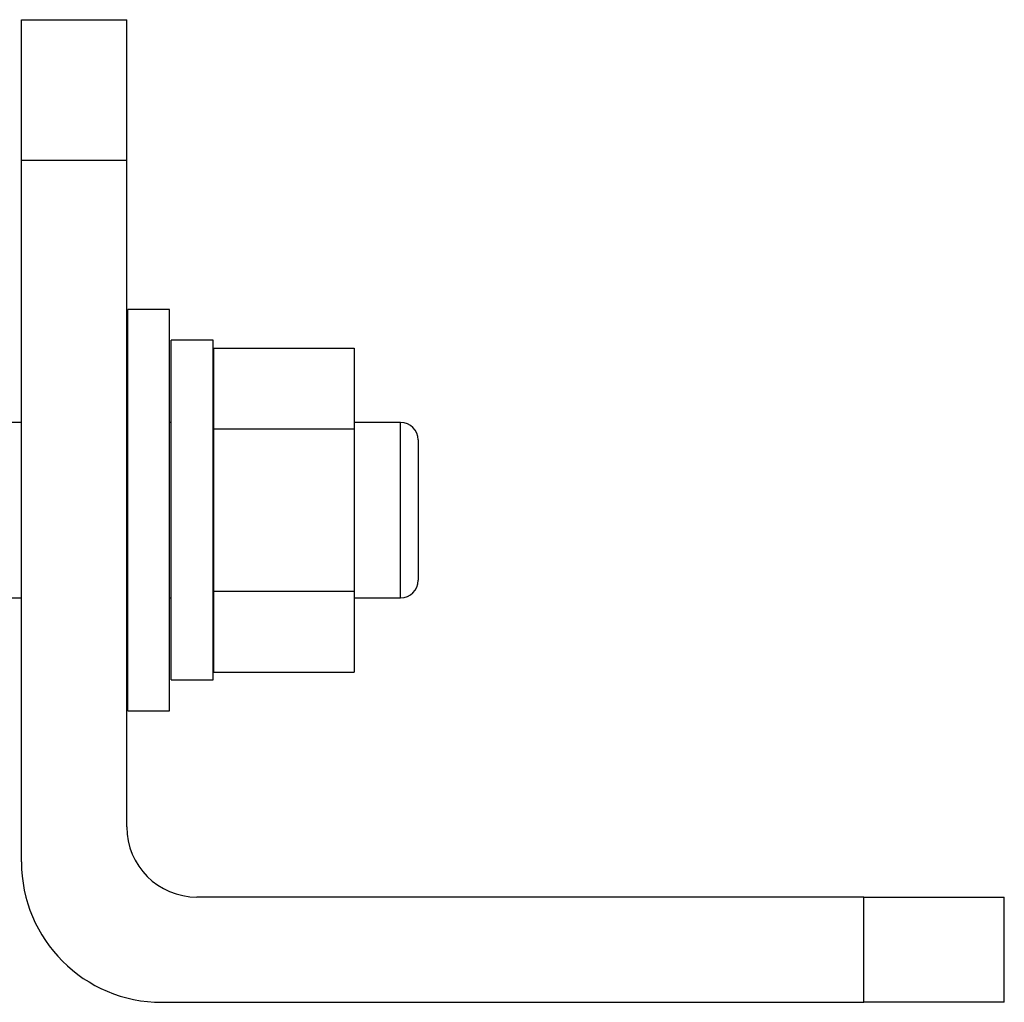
# Model space of a CAD drawing. Header units: inches. Extents: x 0.2 to 10.8, y 0.2 to 8.2.
# Tile 9 of 25: x 6.492 to 6.86, y 1.324 to 1.691. Entities that reach past the tile are written whole.
import ezdxf

# ---------------------------------------------------------------- set-up
doc = ezdxf.new("R2010")
doc.units = ezdxf.units.IN
doc.header["$MEASUREMENT"] = 0

msp = doc.modelspace()

# ---------------------------------------------------------------- linework, layer by layer
for p, q in [((6.49221, 1.69116), (6.53158, 1.69116)), ((6.49221, 1.63867), (6.49221, 1.69116)), ((6.53158, 1.63867), (6.53158, 1.69116)), ((6.49221, 1.3762), (6.49221, 1.63867)), ((6.49221, 1.63867), (6.53158, 1.63867)), ((6.53158, 1.38933), (6.53158, 1.63867)), ((6.54755, 1.5828), (6.53202, 1.5828)), ((6.53202, 1.43274), (6.53202, 1.5828)), ((6.54755, 1.43274), (6.54755, 1.5828)), ((6.56391, 1.57126), (6.54813, 1.57126)), ((6.54813, 1.44429), (6.54813, 1.57126)), ((6.56391, 1.44429), (6.56391, 1.57126)), ((6.56414, 1.56839), (6.61663, 1.56839)), ((6.56414, 1.53808), (6.56414, 1.56839)), ((6.61663, 1.56839), (6.61663, 1.53808)), ((6.49221, 1.54058), (6.4699, 1.54058)), ((6.53202, 1.54058), (6.53158, 1.54058)), ((6.54813, 1.54058), (6.54755, 1.54058)), ((6.56414, 1.54058), (6.56391, 1.54058)), ((6.63394, 1.54058), (6.61663, 1.54058)), ((6.63394, 1.47497), (6.63394, 1.54058)), ((6.61663, 1.53808), (6.56414, 1.53808)), ((6.56414, 1.47747), (6.56414, 1.53808)), ((6.61663, 1.53808), (6.61663, 1.47747)), ((6.6405, 1.53402), (6.6405, 1.48153)), ((6.56414, 1.44716), (6.56414, 1.47747)), ((6.56414, 1.47747), (6.61663, 1.47747)), ((6.61663, 1.47747), (6.61663, 1.44716)), ((6.4699, 1.47497), (6.49221, 1.47497)), ((6.53158, 1.47497), (6.53202, 1.47497)), ((6.54755, 1.47497), (6.54813, 1.47497)), ((6.56391, 1.47497), (6.56414, 1.47497)), ((6.61663, 1.47497), (6.63394, 1.47497)), ((6.56414, 1.44716), (6.61663, 1.44716)), ((6.54813, 1.44429), (6.56391, 1.44429)), ((6.53202, 1.43274), (6.54755, 1.43274)), ((6.80717, 1.36308), (6.55783, 1.36308)), ((6.80717, 1.32371), (6.80717, 1.36308)), ((6.80717, 1.36308), (6.85966, 1.36308)), ((6.85966, 1.32371), (6.85966, 1.36308)), ((6.5447, 1.32371), (6.80717, 1.32371)), ((6.85966, 1.32371), (6.80717, 1.32371))]:
    msp.add_line(p, q)
for centre, radius, start, end in [((6.63394, 1.53402), 0.00656, 0, 90), ((6.63394, 1.48153), 0.00656, 270, 0), ((6.55783, 1.38933), 0.02625, 180, 270), ((6.5447, 1.3762), 0.05249, 180, 270)]:
    msp.add_arc(centre, radius, start, end)
for knots in [[0, 0, 0, 0, 0.035323, 0.286841, 0.538029, 1, 1, 1, 1], [0, 0, 0, 0, 0.035323, 0.286841, 0.538029, 1, 1, 1, 1], [0, 0, 0, 0, 0.0353225, 0.2868411, 0.5380295, 1, 1, 1, 1]]:
    msp.add_open_spline([(6.6405, 1.4898), (6.6405, 1.4896), (6.6405, 1.48801), (6.6405, 1.48573), (6.6405, 1.4824), (6.6405, 1.48187), (6.6405, 1.48153)], degree=3, knots=knots)

doc.saveas('drawing.dxf')
